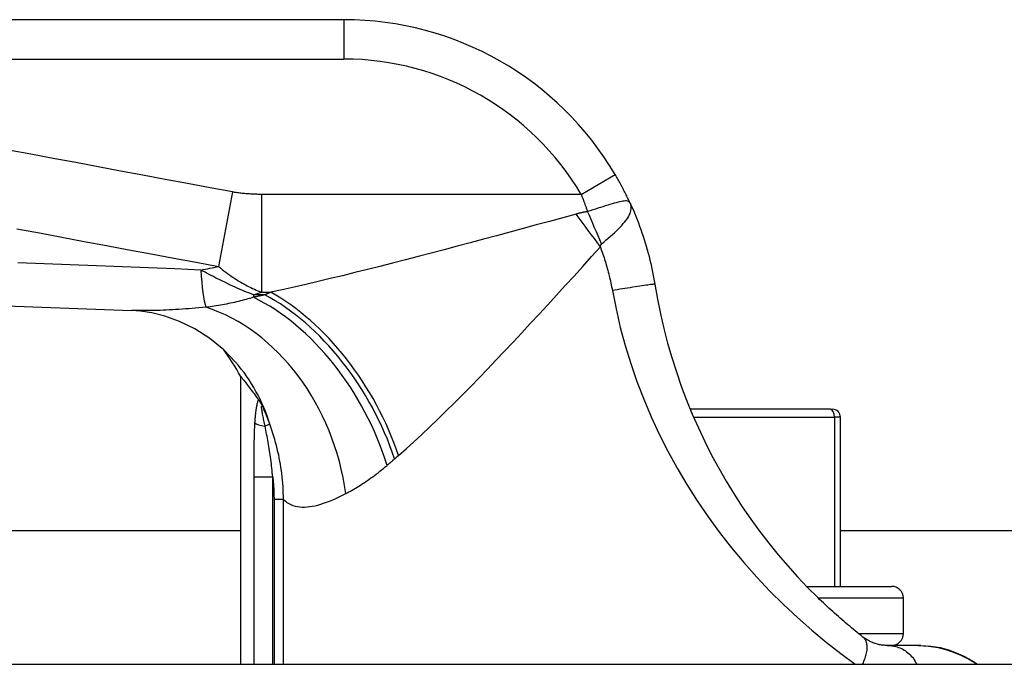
# Model space of a CAD drawing. Header units: inches. Extents: x 20 to 683, y 61 to 320.
# Tile 3 of 256: x 21.144 to 22.129, y 61.984 to 62.629. Entities that reach past the tile are written whole.
import ezdxf

# ---------------------------------------------------------------- set-up
doc = ezdxf.new("R2010")
doc.units = ezdxf.units.IN
doc.header["$MEASUREMENT"] = 0
doc.layers.add('Visible Edges(ANSI)', color=7, linetype='Continuous', lineweight=25)
doc.layers.add('Visible Tangent Edges(ANSI)', color=7, linetype='Continuous', lineweight=25)

msp = doc.modelspace()

# ---------------------------------------------------------------- linework, layer by layer
at = {"layer": 'Visible Edges(ANSI)'}
for p, q in [((21.46815, 62.62853), (20.81909, 62.62853)), ((21.36471, 62.27189), (21.36471, 61.98365)), ((21.38208, 62.2492), (21.38264, 62.24844)), ((21.95479, 62.23877), (21.81452, 62.23877)), ((21.95479, 62.23877), (21.9568, 62.23877)), ((21.96467, 62.0616), (21.96467, 62.23089)), ((20.44684, 62.11765), (21.36471, 62.11765)), ((21.96467, 62.11765), (23.48447, 62.11765)), ((21.93094, 62.0616), (22.01594, 62.0616)), ((22.02775, 62.01436), (22.02775, 62.04979)), ((22.04238, 62.00255), (22.01155, 62.00255)), ((22.04519, 62.00255), (22.04237, 62.00255)), ((20.44684, 61.98365), (23.00484, 61.98365))]:
    msp.add_line(p, q, dxfattribs=at)
at = {"layer": 'Visible Edges(ANSI)', "flags": 128}
for points in [[(21.75437, 62.44501), (21.75382, 62.4462), (21.75326, 62.4474), (21.7527, 62.4486), (21.75212, 62.4498), (21.75154, 62.45101), (21.75096, 62.45221), (21.75036, 62.45342), (21.74976, 62.45463), (21.74915, 62.45584), (21.74853, 62.45704), (21.74791, 62.45825), (21.74728, 62.45946), (21.74665, 62.46067), (21.74601, 62.46188), (21.74536, 62.46308), (21.74471, 62.46429), (21.74405, 62.46549), (21.74339, 62.46669), (21.74272, 62.46788), (21.74205, 62.46907), (21.74137, 62.47026), (21.74068, 62.47145), (21.74, 62.47263), (21.7393, 62.47381)], [(21.75437, 62.44501), (21.75583, 62.44179), (21.75726, 62.43854), (21.75865, 62.43528), (21.76, 62.43199), (21.76132, 62.4287), (21.7626, 62.42538), (21.76384, 62.42206), (21.76504, 62.41871), (21.76621, 62.41536), (21.76734, 62.41199), (21.76843, 62.40861), (21.76948, 62.40522), (21.77049, 62.40181), (21.77147, 62.3984), (21.7724, 62.39498), (21.7733, 62.39155), (21.77416, 62.38811), (21.77498, 62.38466), (21.77576, 62.38121), (21.7765, 62.37775), (21.7772, 62.37429), (21.77786, 62.37082), (21.77849, 62.36735), (21.77907, 62.36387)], [(21.77907, 62.36387), (21.78167, 62.34905), (21.78467, 62.3343), (21.78807, 62.31962), (21.79186, 62.30503), (21.79604, 62.29055), (21.8006, 62.27618), (21.80554, 62.26194), (21.81087, 62.24783), (21.81657, 62.23388), (21.82265, 62.22009), (21.82909, 62.20646), (21.83589, 62.19302), (21.84305, 62.17976), (21.85055, 62.16671), (21.85839, 62.15388), (21.86656, 62.14127), (21.87506, 62.1289), (21.88388, 62.11677), (21.893, 62.1049), (21.90239, 62.09333), (21.91202, 62.08208), (21.92187, 62.07116), (21.9319, 62.06061), (21.94209, 62.05044)], [(20.69942, 62.35656), (20.97746, 62.34786), (21.25562, 62.33773)], [(21.35982, 62.28586), (21.34788, 62.29814), (21.334, 62.30949), (21.31891, 62.31915), (21.3036, 62.32665), (21.289, 62.33194), (21.27588, 62.33525), (21.26468, 62.33703), (21.25562, 62.33773)], [(21.36471, 62.2719), (21.36474, 62.27186), (21.36483, 62.27173), (21.36499, 62.27153), (21.36522, 62.27125), (21.36551, 62.27088), (21.36586, 62.27044), (21.36627, 62.26991), (21.36675, 62.26931), (21.36729, 62.26863), (21.36788, 62.26787), (21.36854, 62.26703), (21.36925, 62.26612), (21.37003, 62.26512), (21.37086, 62.26405), (21.37174, 62.26291), (21.37268, 62.26169), (21.37367, 62.26039), (21.37472, 62.25901), (21.37582, 62.25757), (21.37697, 62.25604), (21.37817, 62.25444), (21.37943, 62.25277), (21.38073, 62.25102), (21.38208, 62.2492)], [(21.38264, 62.24844), (21.38279, 62.24823), (21.38295, 62.24801), (21.38312, 62.24777), (21.38329, 62.24752), (21.38346, 62.24725), (21.38365, 62.24696), (21.38384, 62.24666), (21.38403, 62.24635), (21.38423, 62.24602), (21.38444, 62.24568), (21.38464, 62.24533), (21.38485, 62.24497), (21.38506, 62.2446), (21.38526, 62.24424), (21.38546, 62.24387), (21.38566, 62.2435), (21.38586, 62.24313), (21.38606, 62.24275), (21.38626, 62.24238), (21.38645, 62.24201), (21.38664, 62.24163), (21.38684, 62.24125), (21.38703, 62.24087), (21.38722, 62.24049)], [(21.98724, 62.01094), (21.98534, 62.01244), (21.98344, 62.01396), (21.98154, 62.01548), (21.97964, 62.01702), (21.97775, 62.01856), (21.97587, 62.02011), (21.97398, 62.02168), (21.97209, 62.02326), (21.97021, 62.02486), (21.96832, 62.02647), (21.96643, 62.0281), (21.96454, 62.02974), (21.96265, 62.0314), (21.96076, 62.03307), (21.95888, 62.03475), (21.957, 62.03645), (21.95512, 62.03815), (21.95325, 62.03987), (21.95138, 62.0416), (21.94951, 62.04335), (21.94765, 62.0451), (21.94579, 62.04687), (21.94394, 62.04865), (21.94209, 62.05044)], [(22.01155, 62.00255), (22.01087, 62.00255), (22.01014, 62.00257), (22.00937, 62.00261), (22.00856, 62.00266), (22.0077, 62.00273), (22.0068, 62.00283), (22.00587, 62.00296), (22.00489, 62.00311), (22.00387, 62.0033), (22.00282, 62.00353), (22.00174, 62.00379), (22.00063, 62.00409), (21.9995, 62.00444), (21.99836, 62.00482), (21.99721, 62.00525), (21.99608, 62.00571), (21.99494, 62.00622), (21.99381, 62.00677), (21.99269, 62.00736), (21.99158, 62.00799), (21.99047, 62.00866), (21.98938, 62.00938), (21.9883, 62.01014), (21.98724, 62.01094)], [(22.04237, 62.00255), (22.05293, 62.00194), (22.06254, 62.00034), (22.0711, 61.9981), (22.07863, 61.99549), (22.08503, 61.9928), (22.09035, 61.99025), (22.09554, 61.98743), (22.10171, 61.98365)], [(22.04518, 62.00255), (22.05512, 62.00196), (22.06441, 62.00038), (22.07288, 61.99807), (22.08054, 61.99527), (22.08735, 61.99218), (22.09312, 61.98915), (22.09791, 61.98631), (22.10197, 61.98365)]]:
    msp.add_lwpolyline(points, dxfattribs=at)
at = {"layer": 'Visible Edges(ANSI)'}
for centre, radius, start, end in [((21.46815, 62.31357), 0.31496, 30.58054, 90), ((21.19113, 62.17904), 0.19685, 28.14624, 37.25047), ((21.9568, 62.23089), 0.00787, 0, 90), ((22.01594, 62.04979), 0.01181, 0, 90), ((22.01594, 62.01436), 0.01181, 270, 0)]:
    msp.add_arc(centre, radius, start, end, dxfattribs=at)
at = {"layer": 'Visible Tangent Edges(ANSI)'}
for p, q in [((21.46815, 62.62853), (21.46815, 62.58916)), ((20.81909, 62.58916), (21.46815, 62.58916)), ((21.70541, 62.45378), (21.7393, 62.47381)), ((21.35668, 62.4562), (21.34274, 62.38165)), ((21.70541, 62.45378), (21.38572, 62.45378)), ((21.38572, 62.45378), (21.38572, 62.35582)), ((21.38899, 62.35327), (21.37755, 62.35327)), ((21.37755, 62.35327), (21.37755, 62.35082)), ((21.38572, 62.35582), (21.39485, 62.35582)), ((21.39406, 62.22375), (21.38921, 62.22197)), ((21.81785, 62.23089), (21.95864, 62.23089)), ((21.96467, 62.23089), (21.95864, 62.23089)), ((21.95864, 62.23089), (21.95864, 62.0616)), ((21.37785, 62.17104), (21.39686, 62.17104)), ((21.37785, 62.17104), (21.37785, 61.98365)), ((21.39686, 61.98365), (21.39686, 62.17104)), ((21.40753, 62.1486), (21.39818, 62.1486)), ((21.39818, 62.1486), (21.39818, 61.98365)), ((21.40753, 61.98365), (21.40753, 62.1486)), ((22.02775, 62.04979), (21.94276, 62.04979)), ((21.98294, 62.01436), (22.02775, 62.01436))]:
    msp.add_line(p, q, dxfattribs=at)
at = {"layer": 'Visible Tangent Edges(ANSI)', "flags": 128}
for points in [[(21.35668, 62.4562), (21.33421, 62.4604), (21.31175, 62.4646), (21.28937, 62.46878), (21.26699, 62.47296), (21.2446, 62.47715), (21.22219, 62.48133), (21.1998, 62.48552), (21.17741, 62.4897), (21.15501, 62.49389), (21.13262, 62.49808)], [(21.38572, 62.45378), (21.38451, 62.45378), (21.38329, 62.45379), (21.38208, 62.45381), (21.38087, 62.45384), (21.37966, 62.45387), (21.37845, 62.45391), (21.37724, 62.45396), (21.37603, 62.45402), (21.37483, 62.45408), (21.37362, 62.45415), (21.37241, 62.45423), (21.3712, 62.45433), (21.36999, 62.45443), (21.36878, 62.45453), (21.36757, 62.45465), (21.36636, 62.45478), (21.36514, 62.45492), (21.36393, 62.45507), (21.36272, 62.45523), (21.36151, 62.4554), (21.3603, 62.45558), (21.35909, 62.45577), (21.35788, 62.45598), (21.35668, 62.4562)], [(21.70541, 62.45378), (21.70569, 62.45307), (21.70596, 62.45236), (21.70624, 62.45166), (21.70652, 62.45095), (21.70679, 62.45024), (21.70706, 62.44953), (21.70734, 62.44881), (21.70761, 62.4481), (21.70788, 62.44738), (21.70815, 62.44667), (21.70842, 62.44595), (21.70868, 62.44523), (21.70895, 62.44452), (21.70922, 62.4438), (21.70948, 62.44308), (21.70975, 62.44236), (21.71001, 62.44164), (21.71027, 62.44091), (21.71053, 62.44019), (21.71079, 62.43947), (21.71105, 62.43875), (21.71131, 62.43802), (21.71157, 62.4373), (21.71182, 62.43657)], [(21.75437, 62.44501), (21.75391, 62.44579), (21.75334, 62.44638), (21.75264, 62.4468), (21.75181, 62.44707), (21.75086, 62.4472), (21.74978, 62.4472), (21.74856, 62.4471), (21.74721, 62.4469), (21.74571, 62.44663), (21.74408, 62.44628), (21.74232, 62.44586), (21.74045, 62.44537), (21.73847, 62.44482), (21.73638, 62.44422), (21.7342, 62.44357), (21.73193, 62.44288), (21.72958, 62.44216), (21.72716, 62.4414), (21.7247, 62.44063), (21.72218, 62.43983), (21.71961, 62.43902), (21.71702, 62.4382), (21.71442, 62.43739), (21.71182, 62.43657)], [(21.72587, 62.40419), (21.72805, 62.40606), (21.73023, 62.40794), (21.7324, 62.40983), (21.73453, 62.41172), (21.73661, 62.41359), (21.73864, 62.41544), (21.7406, 62.41729), (21.74249, 62.41913), (21.74429, 62.42094), (21.74599, 62.42273), (21.74758, 62.4245), (21.74905, 62.42624), (21.75039, 62.42795), (21.75159, 62.42964), (21.75265, 62.43129), (21.75355, 62.43292), (21.75429, 62.4345), (21.75486, 62.43606), (21.75525, 62.43758), (21.75546, 62.43909), (21.75549, 62.44058), (21.75532, 62.44206), (21.75495, 62.44353), (21.75437, 62.44501)], [(21.70035, 62.43407), (21.68707, 62.43042), (21.67379, 62.42678), (21.66051, 62.42315), (21.64724, 62.41953), (21.63398, 62.41594), (21.62076, 62.41236), (21.60757, 62.40881), (21.59442, 62.40529), (21.58132, 62.4018), (21.56828, 62.39834), (21.5553, 62.39492), (21.54239, 62.39155), (21.52956, 62.38823), (21.51681, 62.38495), (21.50414, 62.38173), (21.49158, 62.37857), (21.47911, 62.37547), (21.46672, 62.37242), (21.45442, 62.36945), (21.44223, 62.36655), (21.43017, 62.36373), (21.41824, 62.36099), (21.40646, 62.35835), (21.39485, 62.35582)], [(21.71182, 62.43657), (21.71132, 62.43649), (21.71081, 62.4364), (21.71031, 62.43632), (21.70981, 62.43623), (21.70931, 62.43613), (21.70881, 62.43604), (21.70832, 62.43595), (21.70783, 62.43585), (21.70734, 62.43575), (21.70686, 62.43565), (21.70638, 62.43554), (21.7059, 62.43544), (21.70542, 62.43533), (21.70495, 62.43523), (21.70448, 62.43512), (21.70401, 62.43501), (21.70354, 62.43489), (21.70308, 62.43478), (21.70262, 62.43466), (21.70216, 62.43455), (21.7017, 62.43443), (21.70125, 62.43431), (21.7008, 62.43419), (21.70035, 62.43407)], [(21.14108, 62.41934), (21.16347, 62.41515), (21.18587, 62.41097), (21.20826, 62.40678), (21.23066, 62.40259), (21.25306, 62.39841), (21.27543, 62.39423), (21.29782, 62.39004), (21.32028, 62.38584), (21.34274, 62.38165)], [(21.52264, 62.19255), (21.53032, 62.19932), (21.53811, 62.20635), (21.54599, 62.21365), (21.55396, 62.22117), (21.56202, 62.2289), (21.57015, 62.23684), (21.57834, 62.24495), (21.58658, 62.25322), (21.59489, 62.26165), (21.60326, 62.27024), (21.61169, 62.27897), (21.62017, 62.28784), (21.6287, 62.29684), (21.63728, 62.30595), (21.6459, 62.31516), (21.65456, 62.32447), (21.66325, 62.33386), (21.67197, 62.34333), (21.68072, 62.35287), (21.68948, 62.36246), (21.69825, 62.3721), (21.70703, 62.38178), (21.71581, 62.39149), (21.72459, 62.40121)], [(21.72459, 62.40121), (21.72462, 62.40139), (21.72466, 62.40156), (21.72469, 62.40173), (21.72473, 62.40189), (21.72477, 62.40205), (21.72481, 62.4022), (21.72486, 62.40235), (21.7249, 62.4025), (21.72495, 62.40264), (21.725, 62.40278), (21.72505, 62.40291), (21.7251, 62.40304), (21.72515, 62.40316), (21.72521, 62.40328), (21.72527, 62.40339), (21.72533, 62.4035), (21.72539, 62.40361), (21.72545, 62.40371), (21.72551, 62.4038), (21.72558, 62.40389), (21.72565, 62.40397), (21.72572, 62.40405), (21.72579, 62.40412), (21.72587, 62.40419)], [(21.72459, 62.40121), (21.72524, 62.39943), (21.72589, 62.39765), (21.72652, 62.39587), (21.72714, 62.39408), (21.72774, 62.39228), (21.72833, 62.39048), (21.7289, 62.38868), (21.72947, 62.38688), (21.73001, 62.38507), (21.73055, 62.38326), (21.73107, 62.38144), (21.73158, 62.37962), (21.73207, 62.3778), (21.73255, 62.37598), (21.73302, 62.37415), (21.73347, 62.37232), (21.73391, 62.37049), (21.73433, 62.36865), (21.73474, 62.36681), (21.73514, 62.36497), (21.73552, 62.36313), (21.73589, 62.36128), (21.73625, 62.35944), (21.73659, 62.35759)], [(21.32504, 62.37807), (21.29889, 62.37912), (21.27275, 62.38016), (21.24661, 62.38118), (21.22047, 62.38219), (21.19433, 62.38319), (21.16819, 62.38418), (21.14205, 62.38516)], [(21.34274, 62.38165), (21.34454, 62.38013), (21.34634, 62.37867), (21.34814, 62.37725), (21.34994, 62.37588), (21.35174, 62.37455), (21.35354, 62.37326), (21.35533, 62.37201), (21.35712, 62.3708), (21.35892, 62.36962), (21.36071, 62.36848), (21.36249, 62.36738), (21.36428, 62.36631), (21.36607, 62.36527), (21.36785, 62.36427), (21.36964, 62.3633), (21.37142, 62.36235), (21.3732, 62.36144), (21.37499, 62.36056), (21.37677, 62.3597), (21.37856, 62.35887), (21.38035, 62.35807), (21.38214, 62.35729), (21.38393, 62.35654), (21.38572, 62.35582)], [(21.37755, 62.35327), (21.37521, 62.3542), (21.37288, 62.35514), (21.37057, 62.35609), (21.36827, 62.35706), (21.36599, 62.35803), (21.36372, 62.35902), (21.36147, 62.36002), (21.35923, 62.36102), (21.357, 62.36204), (21.35479, 62.36306), (21.35259, 62.3641), (21.3504, 62.36514), (21.34822, 62.36618), (21.34606, 62.36724), (21.34391, 62.36829), (21.34177, 62.36936), (21.33964, 62.37043), (21.33752, 62.37151), (21.33541, 62.37259), (21.33332, 62.37368), (21.33123, 62.37477), (21.32916, 62.37587), (21.32709, 62.37697), (21.32504, 62.37807)], [(21.77907, 62.36387), (21.77899, 62.3639), (21.77875, 62.3639), (21.77834, 62.36387), (21.77775, 62.36381), (21.77698, 62.36372), (21.77601, 62.36361), (21.77486, 62.36346), (21.77351, 62.36328), (21.77198, 62.36306), (21.77027, 62.36282), (21.76838, 62.36255), (21.76634, 62.36225), (21.76416, 62.36192), (21.76185, 62.36158), (21.75945, 62.36121), (21.75696, 62.36083), (21.75441, 62.36043), (21.75182, 62.36003), (21.74921, 62.35962), (21.74661, 62.3592), (21.74403, 62.35879), (21.74149, 62.35838), (21.73901, 62.35798), (21.73659, 62.35759)], [(21.38899, 62.35327), (21.38851, 62.35317), (21.38803, 62.35307), (21.38755, 62.35296), (21.38708, 62.35286), (21.3866, 62.35275), (21.38612, 62.35265), (21.38564, 62.35255), (21.38516, 62.35244), (21.38468, 62.35234), (21.38421, 62.35224), (21.38373, 62.35214), (21.38325, 62.35203), (21.38277, 62.35193), (21.3823, 62.35183), (21.38182, 62.35173), (21.38135, 62.35163), (21.38087, 62.35152), (21.3804, 62.35142), (21.37992, 62.35132), (21.37945, 62.35122), (21.37897, 62.35112), (21.3785, 62.35102), (21.37802, 62.35092), (21.37755, 62.35082)], [(21.39485, 62.35582), (21.3946, 62.35571), (21.39436, 62.3556), (21.39411, 62.3555), (21.39387, 62.35539), (21.39362, 62.35529), (21.39338, 62.35518), (21.39313, 62.35507), (21.39289, 62.35497), (21.39265, 62.35486), (21.3924, 62.35476), (21.39216, 62.35465), (21.39191, 62.35454), (21.39167, 62.35444), (21.39143, 62.35433), (21.39118, 62.35423), (21.39094, 62.35412), (21.3907, 62.35402), (21.39045, 62.35391), (21.39021, 62.3538), (21.38997, 62.3537), (21.38972, 62.35359), (21.38948, 62.35349), (21.38924, 62.35338), (21.38899, 62.35327)], [(21.73659, 62.35759), (21.74025, 62.33911), (21.74455, 62.32074), (21.74949, 62.30251), (21.75505, 62.28442), (21.76125, 62.26649), (21.76806, 62.24875), (21.77548, 62.2312), (21.78351, 62.21387), (21.79214, 62.19678), (21.80135, 62.17994), (21.81114, 62.16337), (21.82149, 62.1471), (21.83239, 62.13114), (21.84382, 62.11552), (21.85574, 62.10027), (21.86815, 62.0854), (21.88101, 62.07094), (21.89427, 62.05693), (21.90789, 62.04338), (21.92186, 62.03032), (21.93607, 62.0178), (21.95048, 62.00583), (21.96503, 61.99443), (21.97959, 61.98366)], [(21.37755, 62.35082), (21.37574, 62.35025), (21.3739, 62.3497), (21.37206, 62.34915), (21.37019, 62.34862), (21.36831, 62.34811), (21.36641, 62.3476), (21.3645, 62.34711), (21.36257, 62.34664), (21.36063, 62.34617), (21.35867, 62.34572), (21.3567, 62.34529), (21.35472, 62.34486), (21.35272, 62.34445), (21.35071, 62.34406), (21.34869, 62.34367), (21.34665, 62.3433), (21.34461, 62.34294), (21.34255, 62.3426), (21.34048, 62.34226), (21.3384, 62.34194), (21.33631, 62.34164), (21.33422, 62.34134), (21.33211, 62.34106), (21.33, 62.34079)], [(21.33, 62.34079), (21.32654, 62.34048), (21.3231, 62.34018), (21.31968, 62.33989), (21.3163, 62.33962), (21.31294, 62.33936), (21.30961, 62.33912), (21.30632, 62.33889), (21.30305, 62.33868), (21.29981, 62.33848), (21.29661, 62.3383), (21.29344, 62.33813), (21.29031, 62.33799), (21.28721, 62.33786), (21.28414, 62.33775), (21.28112, 62.33766), (21.27813, 62.33758), (21.27518, 62.33753), (21.27226, 62.33749), (21.26939, 62.33748), (21.26655, 62.33749), (21.26375, 62.33751), (21.261, 62.33756), (21.25828, 62.33763), (21.2556, 62.33773)], [(21.38264, 62.24844), (21.38234, 62.24784), (21.38205, 62.24717), (21.38178, 62.24643), (21.38153, 62.24564), (21.38129, 62.24479), (21.38107, 62.24391), (21.38087, 62.243), (21.38068, 62.24206), (21.3805, 62.2411), (21.38033, 62.24012), (21.38018, 62.23912), (21.38003, 62.2381), (21.37989, 62.23707), (21.37976, 62.23602), (21.37964, 62.23496), (21.37953, 62.23389), (21.37942, 62.23281), (21.37932, 62.23172), (21.37922, 62.23063), (21.37913, 62.22953), (21.37905, 62.22842), (21.37897, 62.22732), (21.37889, 62.22621), (21.37882, 62.22511)], [(21.38921, 62.22197), (21.38892, 62.22335), (21.38864, 62.22472), (21.38836, 62.22608), (21.38808, 62.22743), (21.38781, 62.22875), (21.38754, 62.23005), (21.38728, 62.23133), (21.38703, 62.23257), (21.38679, 62.23377), (21.38657, 62.23494), (21.38636, 62.23606), (21.38617, 62.23713), (21.386, 62.23814), (21.38587, 62.23908), (21.38576, 62.23993), (21.38571, 62.24066), (21.3857, 62.24125), (21.38575, 62.24169), (21.38586, 62.24195), (21.38603, 62.24202), (21.38626, 62.24189), (21.38654, 62.24157), (21.38687, 62.2411), (21.38722, 62.24049)], [(21.39406, 62.22375), (21.39381, 62.22445), (21.39355, 62.22516), (21.39329, 62.22586), (21.39302, 62.22656), (21.39275, 62.22727), (21.39248, 62.22797), (21.39221, 62.22867), (21.39194, 62.22937), (21.39166, 62.23007), (21.39138, 62.23077), (21.3911, 62.23147), (21.39082, 62.23217), (21.39053, 62.23287), (21.39024, 62.23357), (21.38995, 62.23426), (21.38966, 62.23496), (21.38936, 62.23565), (21.38906, 62.23635), (21.38876, 62.23704), (21.38846, 62.23773), (21.38815, 62.23842), (21.38784, 62.23911), (21.38753, 62.2398), (21.38722, 62.24049)], [(21.37882, 62.22511), (21.3787, 62.22289), (21.37858, 62.22067), (21.37848, 62.21844), (21.37839, 62.2162), (21.37831, 62.21395), (21.37824, 62.2117), (21.37818, 62.20945), (21.37813, 62.20719), (21.37808, 62.20494), (21.37804, 62.20268), (21.378, 62.20042), (21.37797, 62.19816), (21.37795, 62.1959), (21.37793, 62.19364), (21.37791, 62.19139), (21.37789, 62.18913), (21.37788, 62.18687), (21.37787, 62.18461), (21.37786, 62.18235), (21.37786, 62.18009), (21.37786, 62.17783), (21.37785, 62.17556), (21.37785, 62.1733), (21.37785, 62.17104)], [(21.40753, 62.1486), (21.40751, 62.15181), (21.40745, 62.15502), (21.40734, 62.15822), (21.40717, 62.16143), (21.40696, 62.16463), (21.40669, 62.16783), (21.40638, 62.17102), (21.40601, 62.1742), (21.4056, 62.17738), (21.40514, 62.18055), (21.40464, 62.18371), (21.40409, 62.18686), (21.40349, 62.19), (21.40284, 62.19312), (21.40216, 62.19624), (21.40142, 62.19935), (21.40065, 62.20245), (21.39983, 62.20553), (21.39897, 62.2086), (21.39807, 62.21166), (21.39713, 62.21471), (21.39614, 62.21774), (21.39512, 62.22075), (21.39406, 62.22375)], [(21.39686, 62.17104), (21.39668, 62.17328), (21.39648, 62.17551), (21.39627, 62.17773), (21.39604, 62.17995), (21.3958, 62.18216), (21.39554, 62.18436), (21.39527, 62.18655), (21.39499, 62.18873), (21.39469, 62.1909), (21.39439, 62.19307), (21.39407, 62.19522), (21.39374, 62.19736), (21.3934, 62.19949), (21.39305, 62.20161), (21.39269, 62.20371), (21.39233, 62.20581), (21.39195, 62.20789), (21.39157, 62.20995), (21.39118, 62.212), (21.39079, 62.21404), (21.3904, 62.21605), (21.39, 62.21804), (21.38961, 62.22002), (21.38921, 62.22197)], [(21.51121, 62.18262), (21.51152, 62.18289), (21.51184, 62.18315), (21.51215, 62.18342), (21.51246, 62.18369), (21.51278, 62.18396), (21.51309, 62.18423), (21.5134, 62.1845), (21.51372, 62.18477), (21.51403, 62.18504), (21.51435, 62.18531), (21.51466, 62.18558), (21.51498, 62.18585), (21.51529, 62.18613), (21.51561, 62.1864), (21.51592, 62.18667), (21.51624, 62.18695), (21.51656, 62.18722), (21.51687, 62.1875), (21.51719, 62.18778), (21.5175, 62.18805), (21.51782, 62.18833), (21.51814, 62.18861), (21.51846, 62.18888), (21.51877, 62.18916)], [(21.51877, 62.18916), (21.51893, 62.1893), (21.51909, 62.18945), (21.51925, 62.18959), (21.51942, 62.18973), (21.51958, 62.18987), (21.51974, 62.19001), (21.5199, 62.19015), (21.52006, 62.19029), (21.52022, 62.19043), (21.52038, 62.19057), (21.52054, 62.19071), (21.5207, 62.19085), (21.52086, 62.191), (21.52103, 62.19114), (21.52119, 62.19128), (21.52135, 62.19142), (21.52151, 62.19156), (21.52167, 62.1917), (21.52183, 62.19184), (21.522, 62.19198), (21.52216, 62.19212), (21.52232, 62.19226), (21.52248, 62.19241), (21.52264, 62.19255)], [(21.4699, 62.15441), (21.47151, 62.15525), (21.47313, 62.15612), (21.47477, 62.15702), (21.47642, 62.15795), (21.47807, 62.15891), (21.47974, 62.15989), (21.48142, 62.1609), (21.48311, 62.16194), (21.4848, 62.16301), (21.48651, 62.16411), (21.48822, 62.16524), (21.48995, 62.16639), (21.49168, 62.16758), (21.49342, 62.1688), (21.49517, 62.17004), (21.49693, 62.17132), (21.49869, 62.17263), (21.50046, 62.17396), (21.50224, 62.17533), (21.50402, 62.17673), (21.50581, 62.17815), (21.50761, 62.17961), (21.50941, 62.1811), (21.51121, 62.18262)], [(21.39686, 62.17104), (21.39697, 62.17011), (21.39707, 62.16918), (21.39717, 62.16825), (21.39726, 62.16731), (21.39735, 62.16638), (21.39744, 62.16545), (21.39752, 62.16451), (21.39759, 62.16358), (21.39766, 62.16264), (21.39773, 62.16171), (21.39779, 62.16077), (21.39785, 62.15984), (21.3979, 62.1589), (21.39795, 62.15797), (21.398, 62.15703), (21.39804, 62.15609), (21.39807, 62.15516), (21.3981, 62.15422), (21.39813, 62.15328), (21.39815, 62.15235), (21.39816, 62.15141), (21.39817, 62.15048), (21.39818, 62.14954), (21.39818, 62.1486)], [(21.40753, 62.1486), (21.40929, 62.14705), (21.41113, 62.14569), (21.41306, 62.1445), (21.41507, 62.14349), (21.41715, 62.14265), (21.41932, 62.14199), (21.42155, 62.1415), (21.42386, 62.14116), (21.42624, 62.14099), (21.42869, 62.14097), (21.43121, 62.1411), (21.4338, 62.14137), (21.43646, 62.14179), (21.43919, 62.14234), (21.44199, 62.14302), (21.44485, 62.14383), (21.44778, 62.14477), (21.45077, 62.14582), (21.45382, 62.14699), (21.45693, 62.14827), (21.46009, 62.14966), (21.46331, 62.15115), (21.46658, 62.15274), (21.4699, 62.15441)], [(21.98724, 62.01094), (21.98785, 62.01042), (21.98841, 62.00984), (21.98893, 62.00919), (21.9894, 62.00847), (21.98982, 62.00769), (21.99019, 62.00684), (21.9905, 62.00592), (21.99076, 62.00495), (21.99096, 62.00391), (21.99109, 62.00282), (21.99117, 62.00167), (21.99118, 62.00047), (21.99113, 61.99922), (21.99101, 61.99793), (21.99083, 61.9966), (21.99059, 61.99523), (21.99029, 61.99384), (21.98992, 61.99242), (21.9895, 61.99097), (21.98903, 61.98952), (21.9885, 61.98805), (21.98793, 61.98658), (21.98731, 61.98511), (21.98664, 61.98365)], [(22.01155, 62.00255), (22.01295, 62.00252), (22.01436, 62.00243), (22.01577, 62.00229), (22.0172, 62.00208), (22.01863, 62.0018), (22.02005, 62.00146), (22.02147, 62.00105), (22.02289, 62.00057), (22.02429, 62.00002), (22.02567, 61.9994), (22.02703, 61.9987), (22.02837, 61.99794), (22.02968, 61.9971), (22.03095, 61.99619), (22.03219, 61.99521), (22.03338, 61.99416), (22.03453, 61.99305), (22.03563, 61.99187), (22.03667, 61.99063), (22.03766, 61.98934), (22.03859, 61.98799), (22.03946, 61.98659), (22.04027, 61.98514), (22.04101, 61.98365)]]:
    msp.add_lwpolyline(points, dxfattribs=at)
at = {"layer": 'Visible Tangent Edges(ANSI)'}
msp.add_arc((21.46815, 62.31357), 0.27559, 30.58054, 90, dxfattribs=at)
for centre, major_axis, ratio, start_param, end_param in [((21.70035, 62.40121), (-0.11636, 0.15878), 0.099559, 4.639553, 4.847409), ((21.71182, 62.4079), (-0.07784, 0.18081), 0.058123, 4.666855, 4.846581), ((17.847, 62.74892), (3.67256, -0.27969), 0.09119, 5.963131, 5.978489), ((21.33897, 62.45262), (-0.00476, -0.11801), 0.119705, 5.400993, 5.962795), ((17.86558, 62.84833), (3.67234, -0.38334), 0.123492, 5.999185, 6.006887), ((21.38899, 62.18916), (-0.09887, 0.17022), 0.604176, 4.374903, 5.517504), ((21.39485, 62.19255), (-0.09811, 0.17066), 0.594817, 4.382906, 5.514832), ((21.37755, 62.18262), (0.09648, -0.17158), 0.627605, 1.231527, 2.411005), ((21.31505, 62.15441), (-0.06345, 0.18634), 0.76978, 4.456044, 5.771273), ((21.21114, 62.15685), (0.14868, 0.12901), 0.924855, 5.892344, 6.283185), ((21.95479, 62.23089), (0, 0.00787), 0.489583, 4.712389, 6.283185), ((21.39779, 62.22511), (-0.01965, 0.00114), 0.203793, 0.278045, 1.130973)]:
    msp.add_ellipse(centre, major_axis=major_axis, ratio=ratio, start_param=start_param, end_param=end_param, dxfattribs=at)

doc.saveas('drawing.dxf')
